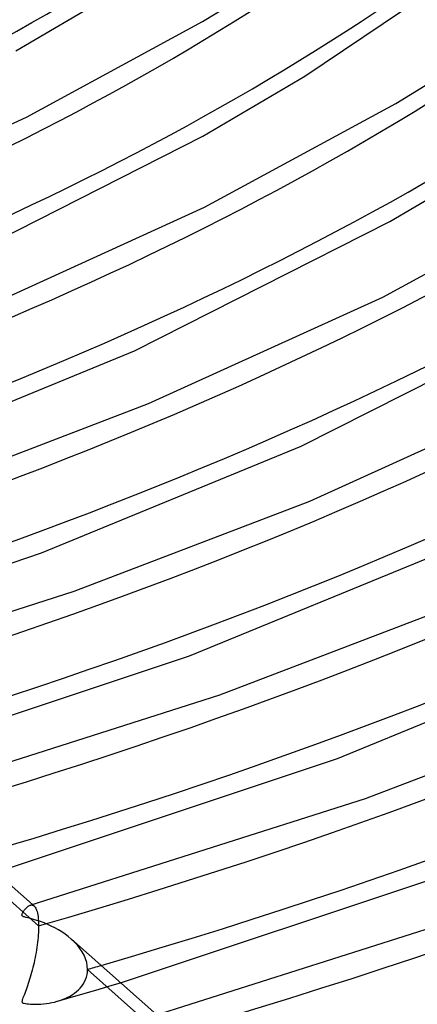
# Model space of a CAD drawing. Header units: millimetres. Extents: x -852 to 852, y -906 to 935.
# Tile 33 of 74: x 211 to 251, y 437 to 536. Entities that reach past the tile are written whole.
import ezdxf

# ---------------------------------------------------------------- set-up
doc = ezdxf.new("R2010")
doc.units = ezdxf.units.MM
doc.layers.add('HIDDEN', color=7, linetype='Continuous')
doc.layers.add('THICK', color=7, linetype='Continuous')

msp = doc.modelspace()

# ---------------------------------------------------------------- linework, layer by layer
at = {"layer": 'HIDDEN'}
for p, q in [((213.238, 445.033), (205.705, 451.718)), ((212.4, 447.105), (212.47, 447.121)), ((212.47, 447.121), (212.538, 447.126)), ((212.538, 447.126), (212.604, 447.118)), ((212.604, 447.118), (212.668, 447.099)), ((212.624, 447.17), (212.793, 447.02)), ((212.668, 447.099), (212.729, 447.068)), ((212.729, 447.068), (212.788, 447.025)), ((212.788, 447.025), (212.844, 446.968)), ((212.844, 446.968), (212.898, 446.898)), ((212.898, 446.898), (212.95, 446.814)), ((212.95, 446.814), (212.999, 446.714)), ((212.999, 446.714), (213.044, 446.598)), ((213.044, 446.598), (213.086, 446.465)), ((213.086, 446.465), (213.124, 446.315)), ((213.124, 446.315), (213.157, 446.146)), ((213.157, 446.146), (213.185, 445.96)), ((213.185, 445.96), (213.208, 445.756)), ((213.208, 445.756), (213.225, 445.533)), ((213.225, 445.533), (213.235, 445.292)), ((213.236, 444.82), (213.23, 444.6)), ((213.235, 445.292), (213.238, 445.033)), ((213.238, 445.033), (213.236, 444.82)), ((213.184, 443.892), (213.16, 443.644)), ((213.203, 444.135), (213.184, 443.892)), ((213.219, 444.371), (213.203, 444.135)), ((213.23, 444.6), (213.219, 444.371)), ((213.064, 442.885), (213.025, 442.629)), ((213.1, 443.14), (213.064, 442.885)), ((213.132, 443.394), (213.1, 443.14)), ((213.16, 443.644), (213.132, 443.394)), ((216.829, 443.421), (216.511, 443.72)), ((217.119, 443.107), (216.829, 443.421)), ((217.378, 442.779), (217.119, 443.107)), ((212.887, 441.861), (212.836, 441.608)), ((212.936, 442.116), (212.887, 441.861)), ((212.982, 442.373), (212.936, 442.116)), ((213.025, 442.629), (212.982, 442.373)), ((217.604, 442.441), (217.378, 442.779)), ((217.794, 442.093), (217.604, 442.441)), ((217.944, 441.739), (217.794, 442.093)), ((212.725, 441.109), (212.666, 440.865)), ((212.781, 441.357), (212.725, 441.109)), ((212.836, 441.608), (212.781, 441.357)), ((218.052, 441.385), (217.944, 441.739)), ((218.116, 441.033), (218.052, 441.385)), ((218.138, 440.685), (218.116, 441.033)), ((212.412, 439.925), (212.345, 439.7)), ((212.478, 440.154), (212.412, 439.925)), ((212.543, 440.387), (212.478, 440.154)), ((212.605, 440.624), (212.543, 440.387)), ((212.666, 440.865), (212.605, 440.624)), ((217.938, 439.67), (218.024, 439.913)), ((218.024, 439.913), (218.087, 440.163)), ((218.087, 440.163), (218.125, 440.421)), ((218.125, 440.421), (218.138, 440.685)), ((225.671, 434), (218.138, 440.685)), ((212.135, 439.056), (212.064, 438.853)), ((212.206, 439.266), (212.135, 439.056)), ((212.276, 439.48), (212.206, 439.266)), ((212.345, 439.7), (212.276, 439.48)), ((217.394, 438.816), (217.555, 439.01)), ((217.555, 439.01), (217.701, 439.217)), ((217.701, 439.217), (217.829, 439.438)), ((217.829, 439.438), (217.938, 439.67)), ((219.312, 438.721), (220.372, 439.035)), ((220.372, 439.035), (221.435, 439.352)), ((211.725, 437.971), (211.673, 437.84)), ((211.784, 438.118), (211.725, 437.971)), ((211.849, 438.282), (211.784, 438.118)), ((211.919, 438.463), (211.849, 438.282)), ((211.991, 438.654), (211.919, 438.463)), ((212.064, 438.853), (211.991, 438.654)), ((216.154, 437.9), (216.392, 438.027)), ((216.161, 437.802), (217.206, 438.105)), ((216.392, 438.027), (216.617, 438.164)), ((216.617, 438.164), (216.831, 438.311)), ((216.831, 438.311), (217.031, 438.468)), ((217.031, 438.468), (217.219, 438.636)), ((217.206, 438.105), (218.256, 438.411)), ((217.219, 438.636), (217.394, 438.816)), ((218.256, 438.411), (219.312, 438.721)), ((211.58, 437.551), (211.574, 437.488)), ((211.574, 437.488), (211.581, 437.436)), ((211.6, 437.631), (211.58, 437.551)), ((211.581, 437.436), (211.603, 437.394)), ((211.631, 437.727), (211.6, 437.631)), ((211.603, 437.394), (211.644, 437.358)), ((211.673, 437.84), (211.631, 437.727)), ((211.644, 437.358), (211.709, 437.326)), ((211.709, 437.326), (211.804, 437.297)), ((211.804, 437.297), (211.924, 437.272)), ((211.924, 437.272), (212.067, 437.252)), ((212.067, 437.252), (212.238, 437.234)), ((212.238, 437.234), (212.44, 437.219)), ((212.44, 437.219), (212.669, 437.21)), ((212.669, 437.21), (212.922, 437.206)), ((212.922, 437.206), (213.193, 437.211)), ((213.193, 437.211), (213.467, 437.225)), ((213.467, 437.225), (213.742, 437.247)), ((213.742, 437.247), (214.016, 437.278)), ((214.016, 437.278), (214.29, 437.318)), ((214.29, 437.318), (214.562, 437.368)), ((214.562, 437.368), (214.831, 437.427)), ((214.831, 437.427), (215.098, 437.497)), ((215.098, 437.497), (215.375, 437.582)), ((215.122, 437.504), (216.161, 437.802)), ((215.375, 437.582), (215.645, 437.678)), ((215.645, 437.678), (215.905, 437.784)), ((215.905, 437.784), (216.154, 437.9))]:
    msp.add_line(p, q, dxfattribs=at)
for centre, major_axis, start_param, end_param in [((0, 629.167), (-506.5, 0), 0, 2.617994), ((0, 629.159), (-248.26, 0), 2.104065, 2.617994), ((0, 629.159), (-273.585, 0), 2.1022, 2.617994), ((0, 629.159), (-298.91, 0), 2.100651, 2.617994), ((0, 629.159), (-324.235, 0), 2.099345, 2.617994), ((0, 629.159), (-349.56, 0), 2.098227, 2.617994), ((0, 629.159), (-374.885, 0), 2.097261, 2.617994), ((0, 629.159), (-400.21, 0), 2.096417, 2.617994), ((0, 629.159), (-425.535, 0), 2.095673, 2.617994), ((0, 629.159), (-450.86, 0), 2.095013, 2.617994), ((0, 629.159), (-476.185, 0), 2.094423, 2.617994), ((0, 629.159), (435.515, 0), -1.046189, -1.042599)]:
    msp.add_ellipse(centre, major_axis=major_axis, ratio=0.5, start_param=start_param, end_param=end_param, dxfattribs=at)
at = {"layer": 'THICK'}
for p, q in [((229.644, 535.416), (236.18, 539.425)), ((239.874, 529.957), (253.337, 539.031)), ((210.962, 532.49), (220.159, 537.905)), ((212.013, 525.855), (229.644, 535.416)), ((248.987, 527.243), (256.085, 531.596)), ((229.67, 523.959), (239.874, 529.957)), ((229.856, 516.87), (248.987, 527.243)), ((191.966, 516.757), (212.013, 525.855)), ((206.175, 512.056), (229.67, 523.959)), ((248.379, 515.429), (259.59, 522.01)), ((247.7, 507.884), (268.33, 519.07)), ((208.109, 507), (229.856, 516.87)), ((222.84, 502.521), (248.379, 515.429)), ((224.252, 497.243), (247.7, 507.884)), ((239.51, 492.988), (267.09, 506.9)), ((198.728, 492.588), (222.84, 502.521)), ((240.395, 487.487), (265.543, 498.899)), ((202.244, 488.84), (224.252, 497.243)), ((213.535, 482.313), (239.51, 492.988)), ((216.808, 478.481), (240.395, 487.487)), ((228.347, 472.04), (256.184, 483.456)), ((184.126, 472.458), (213.535, 482.313)), ((187.544, 469.172), (216.808, 478.481)), ((231.372, 468.122), (256.537, 477.73)), ((243.163, 461.769), (272.861, 473.927)), ((196.563, 461.422), (228.347, 472.04)), ((199.976, 458.14), (231.372, 468.122)), ((245.936, 457.762), (272.68, 467.974)), ((208.999, 450.387), (243.163, 461.769)), ((212.408, 447.108), (245.936, 457.762)), ((204.088, 454.745), (212.624, 447.17)), ((221.435, 439.352), (257.98, 451.499)), ((211.923, 446.748), (211.985, 446.817)), ((211.985, 446.817), (212.051, 446.882)), ((212.051, 446.882), (212.12, 446.943)), ((212.12, 446.943), (212.191, 446.998)), ((212.191, 446.998), (212.262, 447.044)), ((212.262, 447.044), (212.332, 447.08)), ((212.332, 447.08), (212.4, 447.105)), ((224.841, 436.076), (260.501, 447.403)), ((211.574, 446.137), (211.582, 446.185)), ((211.576, 446.096), (211.574, 446.137)), ((211.588, 446.061), (211.576, 446.096)), ((211.582, 446.185), (211.598, 446.236)), ((211.609, 446.031), (211.588, 446.061)), ((211.598, 446.236), (211.619, 446.29)), ((211.641, 446.003), (211.609, 446.031)), ((211.619, 446.29), (211.646, 446.345)), ((211.685, 445.977), (211.641, 446.003)), ((211.646, 446.345), (211.678, 446.403)), ((211.678, 446.403), (211.717, 446.467)), ((211.743, 445.952), (211.685, 445.977)), ((211.717, 446.467), (211.761, 446.535)), ((211.822, 445.924), (211.743, 445.952)), ((211.761, 446.535), (211.81, 446.606)), ((211.81, 446.606), (211.864, 446.677)), ((211.953, 445.887), (211.822, 445.924)), ((211.864, 446.677), (211.923, 446.748)), ((212.156, 445.834), (211.953, 445.887)), ((212.423, 445.765), (212.156, 445.834)), ((212.735, 445.679), (212.423, 445.765)), ((213.079, 445.577), (212.735, 445.679)), ((213.435, 445.459), (213.079, 445.577)), ((213.793, 445.326), (213.435, 445.459)), ((214.154, 445.179), (213.793, 445.326)), ((214.513, 445.016), (214.154, 445.179)), ((214.87, 444.838), (214.513, 445.016)), ((215.221, 444.643), (214.87, 444.838)), ((215.564, 444.433), (215.221, 444.643)), ((215.895, 444.209), (215.564, 444.433)), ((216.211, 443.971), (215.895, 444.209)), ((216.511, 443.72), (216.211, 443.971)), ((216.52, 443.713), (225.057, 436.138))]:
    msp.add_line(p, q, dxfattribs=at)
for centre, major_axis, start_param, end_param in [((0, 633.498), (556.5, 0), -3.141592, -0.523599), ((0, 633.498), (-501.5, 0), 0, 2.617994), ((0, 629.167), (-556.5, 0), 0, 2.617994), ((0, 629.159), (258.24, 0), -1.032252, -0.523599), ((0, 629.159), (283.565, 0), -1.034523, -0.523599), ((0, 629.159), (308.89, 0), -1.036421, -0.523599), ((0, 629.159), (334.215, 0), -1.038031, -0.523599), ((0, 629.159), (359.54, 0), -1.039414, -0.523599), ((0, 629.159), (384.865, 0), -1.040616, -0.523599), ((0, 629.159), (410.19, 0), -1.041669, -0.523599), ((0, 629.159), (435.515, 0), -1.042599, -0.523599), ((0, 629.159), (460.84, 0), -1.043427, -0.523599), ((0, 629.159), (486.165, 0), -1.044169, -0.523599)]:
    msp.add_ellipse(centre, major_axis=major_axis, ratio=0.5, start_param=start_param, end_param=end_param, dxfattribs=at)

doc.saveas('drawing.dxf')
